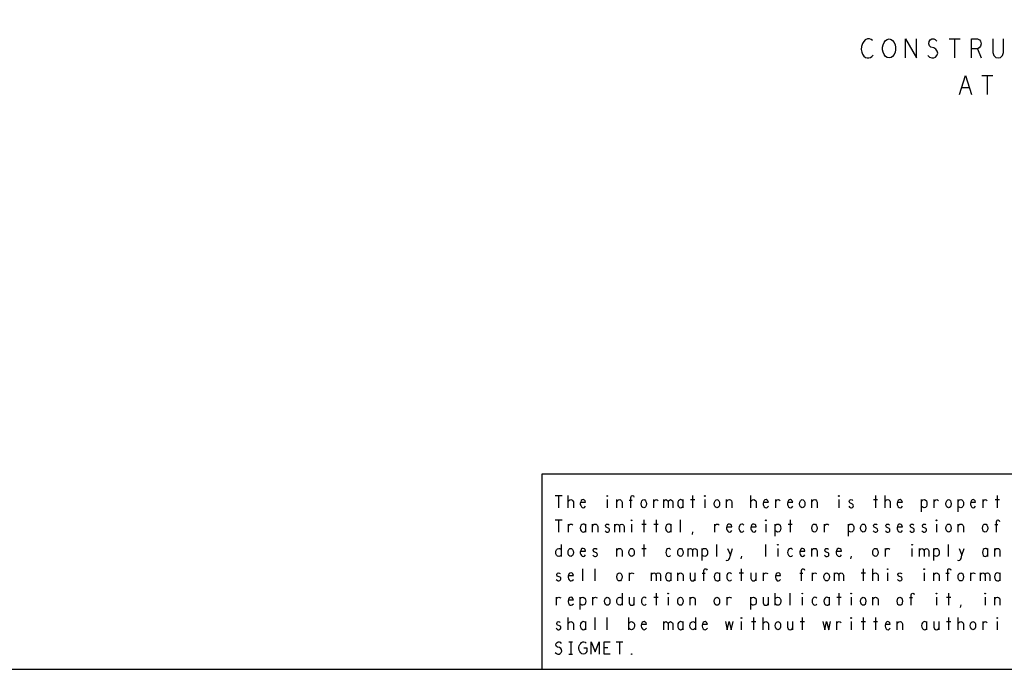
# Model space of a CAD drawing. Extents: x 28 to 61, y 25 to 46.
# Tile 32 of 50: x 44.5 to 52.6, y 25 to 30.3. Entities that reach past the tile are written whole.
import ezdxf

# ---------------------------------------------------------------- set-up
doc = ezdxf.new("R2010")
doc.units = 0
doc.layers.add('RVP8-IFD_F_fab', color=2, linetype='CONTINUOUS')

msp = doc.modelspace()

# ---------------------------------------------------------------- linework, layer by layer
at = {"layer": 'RVP8-IFD_F_fab'}
for points in [[(27.97, 24.965), (60.97, 24.965), (60.97, 45.965), (27.97, 45.965), (27.97, 24.965), (27.97, 24.965)], [(51.619, 29.98), (51.603, 29.983), (51.59, 29.993), (51.578, 30.009), (51.57, 30.027), (51.566, 30.048), (51.566, 30.068), (51.57, 30.089), (51.578, 30.107), (51.59, 30.123), (51.603, 30.133), (51.619, 30.136), (51.635, 30.133), (51.648, 30.123), (51.66, 30.107), (51.668, 30.089), (51.672, 30.068), (51.672, 30.048), (51.668, 30.027), (51.66, 30.009), (51.648, 29.993), (51.635, 29.983), (51.619, 29.98)], [(49.307, 26.383), (49.305, 26.385), (49.305, 26.388), (49.307, 26.39), (49.31, 26.388), (49.31, 26.385), (49.307, 26.383)], [(49.607, 26.29), (49.6, 26.292), (49.592, 26.298), (49.587, 26.31), (49.585, 26.323), (49.587, 26.337), (49.592, 26.348), (49.6, 26.355), (49.607, 26.357), (49.615, 26.355), (49.622, 26.348), (49.627, 26.337), (49.629, 26.323), (49.627, 26.31), (49.622, 26.298), (49.615, 26.292), (49.607, 26.29)], [(50.107, 26.383), (50.105, 26.385), (50.105, 26.388), (50.107, 26.39), (50.11, 26.388), (50.11, 26.385), (50.107, 26.383)], [(50.207, 26.29), (50.2, 26.292), (50.192, 26.298), (50.187, 26.31), (50.185, 26.323), (50.187, 26.337), (50.192, 26.348), (50.2, 26.355), (50.207, 26.357), (50.215, 26.355), (50.223, 26.348), (50.227, 26.337), (50.229, 26.323), (50.227, 26.31), (50.223, 26.298), (50.215, 26.292), (50.207, 26.29)], [(50.907, 26.29), (50.9, 26.292), (50.892, 26.298), (50.887, 26.31), (50.885, 26.323), (50.887, 26.337), (50.892, 26.348), (50.9, 26.355), (50.907, 26.357), (50.915, 26.355), (50.922, 26.348), (50.927, 26.337), (50.929, 26.323), (50.927, 26.31), (50.922, 26.298), (50.915, 26.292), (50.907, 26.29)], [(51.207, 26.383), (51.205, 26.385), (51.205, 26.388), (51.207, 26.39), (51.21, 26.388), (51.21, 26.385), (51.207, 26.383)], [(52.107, 26.29), (52.1, 26.292), (52.092, 26.298), (52.087, 26.31), (52.085, 26.323), (52.087, 26.337), (52.092, 26.348), (52.1, 26.355), (52.107, 26.357), (52.115, 26.355), (52.122, 26.348), (52.127, 26.337), (52.129, 26.323), (52.127, 26.31), (52.122, 26.298), (52.115, 26.292), (52.107, 26.29)], [(49.507, 26.183), (49.505, 26.185), (49.505, 26.188), (49.507, 26.19), (49.51, 26.188), (49.51, 26.185), (49.507, 26.183)], [(50.607, 26.183), (50.605, 26.185), (50.605, 26.188), (50.607, 26.19), (50.61, 26.188), (50.61, 26.185), (50.607, 26.183)], [(52.007, 26.183), (52.005, 26.185), (52.005, 26.188), (52.007, 26.19), (52.01, 26.188), (52.01, 26.185), (52.007, 26.183)], [(51.007, 26.09), (51, 26.092), (50.992, 26.098), (50.987, 26.11), (50.985, 26.123), (50.987, 26.137), (50.992, 26.148), (51, 26.155), (51.007, 26.157), (51.015, 26.155), (51.022, 26.148), (51.027, 26.137), (51.029, 26.123), (51.027, 26.11), (51.022, 26.098), (51.015, 26.092), (51.007, 26.09)], [(51.407, 26.09), (51.4, 26.092), (51.392, 26.098), (51.387, 26.11), (51.385, 26.123), (51.387, 26.137), (51.392, 26.148), (51.4, 26.155), (51.407, 26.157), (51.415, 26.155), (51.422, 26.148), (51.427, 26.137), (51.429, 26.123), (51.427, 26.11), (51.422, 26.098), (51.415, 26.092), (51.407, 26.09)], [(52.107, 26.09), (52.1, 26.092), (52.092, 26.098), (52.087, 26.11), (52.085, 26.123), (52.087, 26.137), (52.092, 26.148), (52.1, 26.155), (52.107, 26.157), (52.115, 26.155), (52.122, 26.148), (52.127, 26.137), (52.129, 26.123), (52.127, 26.11), (52.122, 26.098), (52.115, 26.092), (52.107, 26.09)], [(52.407, 26.09), (52.4, 26.092), (52.392, 26.098), (52.387, 26.11), (52.385, 26.123), (52.387, 26.137), (52.392, 26.148), (52.4, 26.155), (52.407, 26.157), (52.415, 26.155), (52.422, 26.148), (52.427, 26.137), (52.429, 26.123), (52.427, 26.11), (52.422, 26.098), (52.415, 26.092), (52.407, 26.09)], [(49.007, 25.89), (49, 25.892), (48.992, 25.898), (48.987, 25.91), (48.985, 25.923), (48.987, 25.937), (48.992, 25.948), (49, 25.955), (49.007, 25.957), (49.015, 25.955), (49.022, 25.948), (49.027, 25.937), (49.029, 25.923), (49.027, 25.91), (49.022, 25.898), (49.015, 25.892), (49.007, 25.89)], [(49.507, 25.89), (49.5, 25.892), (49.492, 25.898), (49.487, 25.91), (49.485, 25.923), (49.487, 25.937), (49.492, 25.948), (49.5, 25.955), (49.507, 25.957), (49.515, 25.955), (49.522, 25.948), (49.527, 25.937), (49.529, 25.923), (49.527, 25.91), (49.522, 25.898), (49.515, 25.892), (49.507, 25.89)], [(49.907, 25.89), (49.9, 25.892), (49.892, 25.898), (49.887, 25.91), (49.885, 25.923), (49.887, 25.937), (49.892, 25.948), (49.9, 25.955), (49.907, 25.957), (49.915, 25.955), (49.922, 25.948), (49.927, 25.937), (49.929, 25.923), (49.927, 25.91), (49.922, 25.898), (49.915, 25.892), (49.907, 25.89)], [(50.707, 25.983), (50.705, 25.985), (50.705, 25.988), (50.707, 25.99), (50.71, 25.988), (50.71, 25.985), (50.707, 25.983)], [(51.507, 25.89), (51.5, 25.892), (51.492, 25.898), (51.487, 25.91), (51.485, 25.923), (51.487, 25.937), (51.492, 25.948), (51.5, 25.955), (51.507, 25.957), (51.515, 25.955), (51.522, 25.948), (51.527, 25.937), (51.529, 25.923), (51.527, 25.91), (51.522, 25.898), (51.515, 25.892), (51.507, 25.89)], [(51.807, 25.983), (51.805, 25.985), (51.805, 25.988), (51.807, 25.99), (51.81, 25.988), (51.81, 25.985), (51.807, 25.983)], [(51.607, 25.783), (51.605, 25.785), (51.605, 25.788), (51.607, 25.79), (51.61, 25.788), (51.61, 25.785), (51.607, 25.783)], [(51.907, 25.783), (51.905, 25.785), (51.905, 25.788), (51.907, 25.79), (51.91, 25.788), (51.91, 25.785), (51.907, 25.783)], [(49.407, 25.69), (49.4, 25.692), (49.392, 25.698), (49.387, 25.71), (49.385, 25.723), (49.387, 25.737), (49.392, 25.748), (49.4, 25.755), (49.407, 25.757), (49.415, 25.755), (49.422, 25.748), (49.427, 25.737), (49.429, 25.723), (49.427, 25.71), (49.422, 25.698), (49.415, 25.692), (49.407, 25.69)], [(51.107, 25.69), (51.1, 25.692), (51.092, 25.698), (51.087, 25.71), (51.085, 25.723), (51.087, 25.737), (51.092, 25.748), (51.1, 25.755), (51.107, 25.757), (51.115, 25.755), (51.122, 25.748), (51.127, 25.737), (51.129, 25.723), (51.127, 25.71), (51.122, 25.698), (51.115, 25.692), (51.107, 25.69)], [(52.207, 25.69), (52.2, 25.692), (52.192, 25.698), (52.187, 25.71), (52.185, 25.723), (52.187, 25.737), (52.192, 25.748), (52.2, 25.755), (52.207, 25.757), (52.215, 25.755), (52.223, 25.748), (52.227, 25.737), (52.229, 25.723), (52.227, 25.71), (52.223, 25.698), (52.215, 25.692), (52.207, 25.69)], [(49.307, 25.49), (49.3, 25.492), (49.293, 25.498), (49.287, 25.51), (49.285, 25.523), (49.287, 25.537), (49.293, 25.548), (49.3, 25.555), (49.307, 25.557), (49.315, 25.555), (49.322, 25.548), (49.327, 25.537), (49.329, 25.523), (49.327, 25.51), (49.322, 25.498), (49.315, 25.492), (49.307, 25.49)], [(49.807, 25.583), (49.805, 25.585), (49.805, 25.588), (49.807, 25.59), (49.81, 25.588), (49.81, 25.585), (49.807, 25.583)], [(49.907, 25.49), (49.9, 25.492), (49.892, 25.498), (49.887, 25.51), (49.885, 25.523), (49.887, 25.537), (49.892, 25.548), (49.9, 25.555), (49.907, 25.557), (49.915, 25.555), (49.922, 25.548), (49.927, 25.537), (49.929, 25.523), (49.927, 25.51), (49.922, 25.498), (49.915, 25.492), (49.907, 25.49)], [(50.207, 25.49), (50.2, 25.492), (50.192, 25.498), (50.187, 25.51), (50.185, 25.523), (50.187, 25.537), (50.192, 25.548), (50.2, 25.555), (50.207, 25.557), (50.215, 25.555), (50.223, 25.548), (50.227, 25.537), (50.229, 25.523), (50.227, 25.51), (50.223, 25.498), (50.215, 25.492), (50.207, 25.49)], [(50.907, 25.583), (50.905, 25.585), (50.905, 25.588), (50.907, 25.59), (50.91, 25.588), (50.91, 25.585), (50.907, 25.583)], [(51.307, 25.583), (51.305, 25.585), (51.305, 25.588), (51.307, 25.59), (51.31, 25.588), (51.31, 25.585), (51.307, 25.583)], [(51.407, 25.49), (51.4, 25.492), (51.392, 25.498), (51.387, 25.51), (51.385, 25.523), (51.387, 25.537), (51.392, 25.548), (51.4, 25.555), (51.407, 25.557), (51.415, 25.555), (51.422, 25.548), (51.427, 25.537), (51.429, 25.523), (51.427, 25.51), (51.422, 25.498), (51.415, 25.492), (51.407, 25.49)], [(51.707, 25.49), (51.7, 25.492), (51.692, 25.498), (51.687, 25.51), (51.685, 25.523), (51.687, 25.537), (51.692, 25.548), (51.7, 25.555), (51.707, 25.557), (51.715, 25.555), (51.723, 25.548), (51.727, 25.537), (51.729, 25.523), (51.727, 25.51), (51.723, 25.498), (51.715, 25.492), (51.707, 25.49)], [(52.007, 25.583), (52.005, 25.585), (52.005, 25.588), (52.007, 25.59), (52.01, 25.588), (52.01, 25.585), (52.007, 25.583)], [(52.407, 25.583), (52.405, 25.585), (52.405, 25.588), (52.407, 25.59), (52.41, 25.588), (52.41, 25.585), (52.407, 25.583)], [(50.407, 25.383), (50.405, 25.385), (50.405, 25.388), (50.407, 25.39), (50.41, 25.388), (50.41, 25.385), (50.407, 25.383)], [(51.307, 25.383), (51.305, 25.385), (51.305, 25.388), (51.307, 25.39), (51.31, 25.388), (51.31, 25.385), (51.307, 25.383)], [(52.507, 25.383), (52.505, 25.385), (52.505, 25.388), (52.507, 25.39), (52.51, 25.388), (52.51, 25.385), (52.507, 25.383)], [(50.707, 25.29), (50.7, 25.292), (50.692, 25.298), (50.687, 25.31), (50.685, 25.323), (50.687, 25.337), (50.692, 25.348), (50.7, 25.355), (50.707, 25.357), (50.715, 25.355), (50.723, 25.348), (50.727, 25.337), (50.729, 25.323), (50.727, 25.31), (50.723, 25.298), (50.715, 25.292), (50.707, 25.29)], [(52.307, 25.29), (52.3, 25.292), (52.293, 25.298), (52.287, 25.31), (52.285, 25.323), (52.287, 25.337), (52.293, 25.348), (52.3, 25.355), (52.307, 25.357), (52.315, 25.355), (52.322, 25.348), (52.327, 25.337), (52.329, 25.323), (52.327, 25.31), (52.322, 25.298), (52.315, 25.292), (52.307, 25.29)], [(49.507, 25.087), (49.505, 25.088), (49.505, 25.092), (49.507, 25.093), (49.51, 25.092), (49.51, 25.088), (49.507, 25.087), (49.507, 25.087)]]:
    msp.add_lwpolyline(points, close=True, dxfattribs=at)
for points in [[(51.483, 30.123), (51.471, 30.131), (51.458, 30.136), (51.442, 30.136), (51.424, 30.128), (51.411, 30.115), (51.401, 30.1), (51.393, 30.074), (51.391, 30.05), (51.395, 30.027), (51.401, 30.011), (51.413, 29.996), (51.426, 29.985), (51.44, 29.98), (51.454, 29.98), (51.467, 29.985), (51.479, 29.993), (51.489, 30.003)], [(51.753, 29.98), (51.753, 30.136), (51.843, 29.98), (51.843, 30.136)], [(51.936, 30.001), (51.952, 29.988), (51.969, 29.98), (51.985, 29.98), (52, 29.988), (52.012, 30.001), (52.018, 30.019), (52.014, 30.037), (52.004, 30.053), (51.987, 30.063), (51.963, 30.068), (51.95, 30.079), (51.944, 30.097), (51.948, 30.115), (51.957, 30.128), (51.971, 30.136), (51.985, 30.136), (51.998, 30.131), (52.01, 30.118)], [(52.111, 30.136), (52.201, 30.136)], [(52.156, 30.136), (52.156, 29.98)], [(52.296, 29.98), (52.296, 30.136), (52.345, 30.136), (52.36, 30.128), (52.37, 30.118), (52.374, 30.097), (52.37, 30.076), (52.358, 30.063), (52.345, 30.055), (52.296, 30.055)], [(52.471, 30.136), (52.471, 30.024), (52.479, 30.001), (52.494, 29.985), (52.514, 29.98), (52.534, 29.985), (52.549, 30.001), (52.557, 30.024), (52.557, 30.136)], [(52.345, 30.055), (52.374, 29.98)], [(52.197, 29.68), (52.245, 29.836), (52.294, 29.68)], [(52.38, 29.836), (52.469, 29.836)], [(52.424, 29.836), (52.424, 29.68)], [(52.277, 29.735), (52.214, 29.735)], [(54.77, 26.565), (48.77, 26.565), (48.77, 24.965)], [(48.879, 26.39), (48.936, 26.39)], [(48.907, 26.39), (48.907, 26.29)], [(48.986, 26.29), (48.986, 26.39)], [(48.986, 26.342), (48.992, 26.35), (48.999, 26.355), (49.009, 26.357), (49.016, 26.355), (49.025, 26.348), (49.029, 26.338), (49.029, 26.29)], [(49.089, 26.335), (49.129, 26.335), (49.125, 26.347), (49.119, 26.353), (49.11, 26.357), (49.101, 26.355), (49.094, 26.35), (49.089, 26.338), (49.086, 26.328), (49.086, 26.318), (49.089, 26.308), (49.095, 26.298), (49.102, 26.292), (49.111, 26.29), (49.12, 26.293), (49.129, 26.303)], [(49.307, 26.357), (49.307, 26.29)], [(49.386, 26.29), (49.386, 26.357)], [(49.386, 26.34), (49.391, 26.348), (49.399, 26.355), (49.409, 26.357), (49.417, 26.355), (49.425, 26.348), (49.429, 26.337), (49.429, 26.29)], [(49.511, 26.35), (49.486, 26.35)], [(49.5, 26.29), (49.5, 26.375), (49.502, 26.383), (49.507, 26.388), (49.515, 26.39), (49.522, 26.387), (49.526, 26.378)], [(49.69, 26.29), (49.69, 26.357)], [(49.69, 26.343), (49.696, 26.35), (49.702, 26.355), (49.711, 26.357), (49.717, 26.355), (49.725, 26.35)], [(49.77, 26.29), (49.77, 26.357)], [(49.77, 26.338), (49.774, 26.347), (49.78, 26.353), (49.789, 26.357), (49.797, 26.353), (49.804, 26.347), (49.807, 26.338), (49.807, 26.29)], [(49.807, 26.338), (49.811, 26.347), (49.817, 26.353), (49.826, 26.357), (49.835, 26.353), (49.841, 26.347), (49.845, 26.337), (49.845, 26.29)], [(49.93, 26.345), (49.925, 26.352), (49.917, 26.355), (49.909, 26.357), (49.9, 26.353), (49.892, 26.347), (49.887, 26.337), (49.885, 26.323), (49.887, 26.31), (49.892, 26.3), (49.9, 26.293), (49.909, 26.29), (49.917, 26.292), (49.925, 26.297), (49.93, 26.303)], [(49.93, 26.29), (49.93, 26.357)], [(49.99, 26.357), (50.025, 26.357)], [(50.007, 26.39), (50.007, 26.29)], [(50.107, 26.357), (50.107, 26.29)], [(50.286, 26.29), (50.286, 26.357)], [(50.286, 26.34), (50.291, 26.348), (50.299, 26.355), (50.309, 26.357), (50.317, 26.355), (50.325, 26.348), (50.329, 26.337), (50.329, 26.29)], [(50.486, 26.29), (50.486, 26.39)], [(50.486, 26.342), (50.492, 26.35), (50.499, 26.355), (50.509, 26.357), (50.516, 26.355), (50.525, 26.348), (50.529, 26.338), (50.529, 26.29)], [(50.589, 26.335), (50.629, 26.335), (50.625, 26.347), (50.619, 26.353), (50.61, 26.357), (50.601, 26.355), (50.594, 26.35), (50.589, 26.338), (50.586, 26.328), (50.586, 26.318), (50.589, 26.308), (50.595, 26.298), (50.602, 26.292), (50.611, 26.29), (50.62, 26.293), (50.629, 26.303)], [(50.69, 26.29), (50.69, 26.357)], [(50.69, 26.343), (50.696, 26.35), (50.702, 26.355), (50.711, 26.357), (50.717, 26.355), (50.725, 26.35)], [(50.789, 26.335), (50.829, 26.335), (50.825, 26.347), (50.819, 26.353), (50.81, 26.357), (50.801, 26.355), (50.794, 26.35), (50.789, 26.338), (50.786, 26.328), (50.786, 26.318), (50.789, 26.308), (50.795, 26.298), (50.802, 26.292), (50.811, 26.29), (50.82, 26.293), (50.829, 26.303)], [(50.986, 26.29), (50.986, 26.357)], [(50.986, 26.34), (50.991, 26.348), (50.999, 26.355), (51.009, 26.357), (51.017, 26.355), (51.025, 26.348), (51.029, 26.337), (51.029, 26.29)], [(51.207, 26.357), (51.207, 26.29)], [(51.289, 26.302), (51.295, 26.295), (51.304, 26.29), (51.311, 26.29), (51.319, 26.293), (51.324, 26.298), (51.326, 26.305), (51.325, 26.315), (51.32, 26.32), (51.297, 26.33), (51.293, 26.342), (51.295, 26.35), (51.3, 26.355), (51.307, 26.357), (51.315, 26.355), (51.322, 26.35)], [(51.49, 26.357), (51.525, 26.357)], [(51.507, 26.39), (51.507, 26.29)], [(51.586, 26.29), (51.586, 26.39)], [(51.586, 26.342), (51.592, 26.35), (51.599, 26.355), (51.609, 26.357), (51.616, 26.355), (51.625, 26.348), (51.629, 26.338), (51.629, 26.29)], [(51.689, 26.335), (51.729, 26.335), (51.725, 26.347), (51.719, 26.353), (51.71, 26.357), (51.701, 26.355), (51.694, 26.35), (51.689, 26.338), (51.686, 26.328), (51.686, 26.318), (51.689, 26.308), (51.695, 26.298), (51.702, 26.292), (51.711, 26.29), (51.72, 26.293), (51.729, 26.303)], [(51.885, 26.257), (51.885, 26.357)], [(51.885, 26.342), (51.891, 26.35), (51.897, 26.355), (51.907, 26.357), (51.916, 26.355), (51.925, 26.347), (51.929, 26.335), (51.93, 26.323), (51.929, 26.312), (51.925, 26.3), (51.917, 26.293), (51.907, 26.29), (51.899, 26.292), (51.89, 26.297), (51.885, 26.303)], [(51.99, 26.29), (51.99, 26.357)], [(51.99, 26.343), (51.996, 26.35), (52.002, 26.355), (52.011, 26.357), (52.017, 26.355), (52.025, 26.35)], [(52.185, 26.257), (52.185, 26.357)], [(52.185, 26.342), (52.191, 26.35), (52.197, 26.355), (52.207, 26.357), (52.216, 26.355), (52.225, 26.347), (52.229, 26.335), (52.23, 26.323), (52.229, 26.312), (52.225, 26.3), (52.217, 26.293), (52.207, 26.29), (52.199, 26.292), (52.19, 26.297), (52.185, 26.303)], [(52.289, 26.335), (52.329, 26.335), (52.325, 26.347), (52.319, 26.353), (52.31, 26.357), (52.301, 26.355), (52.294, 26.35), (52.289, 26.338), (52.286, 26.328), (52.286, 26.318), (52.289, 26.308), (52.295, 26.298), (52.302, 26.292), (52.311, 26.29), (52.32, 26.293), (52.329, 26.303)], [(52.39, 26.29), (52.39, 26.357)], [(52.39, 26.343), (52.396, 26.35), (52.402, 26.355), (52.411, 26.357), (52.417, 26.355), (52.425, 26.35)], [(52.49, 26.357), (52.525, 26.357)], [(52.507, 26.39), (52.507, 26.29)], [(48.879, 26.19), (48.936, 26.19)], [(48.907, 26.19), (48.907, 26.09)], [(49.607, 26.19), (49.607, 26.09)], [(49.707, 26.19), (49.707, 26.09)], [(49.907, 26.09), (49.907, 26.19)], [(50.807, 26.19), (50.807, 26.09)], [(52.5, 26.09), (52.5, 26.175), (52.502, 26.183), (52.507, 26.188), (52.515, 26.19), (52.522, 26.187), (52.526, 26.178)], [(48.99, 26.09), (48.99, 26.157)], [(48.99, 26.143), (48.996, 26.15), (49.002, 26.155), (49.011, 26.157), (49.017, 26.155), (49.025, 26.15)], [(49.13, 26.145), (49.125, 26.152), (49.117, 26.155), (49.109, 26.157), (49.1, 26.153), (49.092, 26.147), (49.087, 26.137), (49.085, 26.123), (49.087, 26.11), (49.092, 26.1), (49.1, 26.093), (49.109, 26.09), (49.117, 26.092), (49.125, 26.097), (49.13, 26.103)], [(49.13, 26.09), (49.13, 26.157)], [(49.186, 26.09), (49.186, 26.157)], [(49.186, 26.14), (49.191, 26.148), (49.199, 26.155), (49.209, 26.157), (49.217, 26.155), (49.225, 26.148), (49.229, 26.137), (49.229, 26.09)], [(49.289, 26.102), (49.295, 26.095), (49.304, 26.09), (49.311, 26.09), (49.319, 26.093), (49.324, 26.098), (49.326, 26.105), (49.325, 26.115), (49.32, 26.12), (49.297, 26.13), (49.293, 26.142), (49.295, 26.15), (49.3, 26.155), (49.307, 26.157), (49.315, 26.155), (49.322, 26.15)], [(49.37, 26.09), (49.37, 26.157)], [(49.37, 26.138), (49.374, 26.147), (49.38, 26.153), (49.389, 26.157), (49.397, 26.153), (49.404, 26.147), (49.407, 26.138), (49.407, 26.09)], [(49.407, 26.138), (49.411, 26.147), (49.417, 26.153), (49.426, 26.157), (49.435, 26.153), (49.441, 26.147), (49.445, 26.137), (49.445, 26.09)], [(49.507, 26.157), (49.507, 26.09)], [(49.59, 26.157), (49.625, 26.157)], [(49.69, 26.157), (49.725, 26.157)], [(49.83, 26.145), (49.825, 26.152), (49.817, 26.155), (49.809, 26.157), (49.8, 26.153), (49.793, 26.147), (49.787, 26.137), (49.785, 26.123), (49.787, 26.11), (49.793, 26.1), (49.8, 26.093), (49.809, 26.09), (49.817, 26.092), (49.825, 26.097), (49.83, 26.103)], [(49.83, 26.09), (49.83, 26.157)], [(50.005, 26.072), (50.01, 26.093)], [(50.19, 26.09), (50.19, 26.157)], [(50.19, 26.143), (50.196, 26.15), (50.202, 26.155), (50.211, 26.157), (50.217, 26.155), (50.225, 26.15)], [(50.289, 26.135), (50.329, 26.135), (50.325, 26.147), (50.319, 26.153), (50.31, 26.157), (50.301, 26.155), (50.294, 26.15), (50.289, 26.138), (50.286, 26.128), (50.286, 26.118), (50.289, 26.108), (50.295, 26.098), (50.302, 26.092), (50.311, 26.09), (50.32, 26.093), (50.329, 26.103)], [(50.427, 26.148), (50.419, 26.155), (50.411, 26.157), (50.401, 26.153), (50.394, 26.147), (50.389, 26.135), (50.387, 26.123), (50.389, 26.112), (50.394, 26.102), (50.401, 26.093), (50.411, 26.09), (50.42, 26.093), (50.427, 26.1)], [(50.489, 26.135), (50.529, 26.135), (50.525, 26.147), (50.519, 26.153), (50.51, 26.157), (50.501, 26.155), (50.494, 26.15), (50.489, 26.138), (50.486, 26.128), (50.486, 26.118), (50.489, 26.108), (50.495, 26.098), (50.502, 26.092), (50.511, 26.09), (50.52, 26.093), (50.529, 26.103)], [(50.607, 26.157), (50.607, 26.09)], [(50.685, 26.057), (50.685, 26.157)], [(50.685, 26.142), (50.691, 26.15), (50.697, 26.155), (50.707, 26.157), (50.716, 26.155), (50.725, 26.147), (50.729, 26.135), (50.73, 26.123), (50.729, 26.112), (50.725, 26.1), (50.717, 26.093), (50.707, 26.09), (50.699, 26.092), (50.69, 26.097), (50.685, 26.103)], [(50.79, 26.157), (50.825, 26.157)], [(51.09, 26.09), (51.09, 26.157)], [(51.09, 26.143), (51.096, 26.15), (51.102, 26.155), (51.111, 26.157), (51.117, 26.155), (51.125, 26.15)], [(51.285, 26.057), (51.285, 26.157)], [(51.285, 26.142), (51.291, 26.15), (51.297, 26.155), (51.307, 26.157), (51.316, 26.155), (51.325, 26.147), (51.329, 26.135), (51.33, 26.123), (51.329, 26.112), (51.325, 26.1), (51.317, 26.093), (51.307, 26.09), (51.299, 26.092), (51.29, 26.097), (51.285, 26.103)], [(51.489, 26.102), (51.495, 26.095), (51.504, 26.09), (51.511, 26.09), (51.519, 26.093), (51.524, 26.098), (51.526, 26.105), (51.525, 26.115), (51.52, 26.12), (51.497, 26.13), (51.492, 26.142), (51.495, 26.15), (51.5, 26.155), (51.507, 26.157), (51.515, 26.155), (51.522, 26.15)], [(51.589, 26.102), (51.595, 26.095), (51.604, 26.09), (51.611, 26.09), (51.619, 26.093), (51.624, 26.098), (51.626, 26.105), (51.625, 26.115), (51.62, 26.12), (51.597, 26.13), (51.592, 26.142), (51.595, 26.15), (51.6, 26.155), (51.607, 26.157), (51.615, 26.155), (51.622, 26.15)], [(51.689, 26.135), (51.729, 26.135), (51.725, 26.147), (51.719, 26.153), (51.71, 26.157), (51.701, 26.155), (51.694, 26.15), (51.689, 26.138), (51.686, 26.128), (51.686, 26.118), (51.689, 26.108), (51.695, 26.098), (51.702, 26.092), (51.711, 26.09), (51.72, 26.093), (51.729, 26.103)], [(51.789, 26.102), (51.795, 26.095), (51.804, 26.09), (51.811, 26.09), (51.819, 26.093), (51.824, 26.098), (51.826, 26.105), (51.825, 26.115), (51.82, 26.12), (51.797, 26.13), (51.793, 26.142), (51.795, 26.15), (51.8, 26.155), (51.807, 26.157), (51.815, 26.155), (51.822, 26.15)], [(51.889, 26.102), (51.895, 26.095), (51.904, 26.09), (51.911, 26.09), (51.919, 26.093), (51.924, 26.098), (51.926, 26.105), (51.925, 26.115), (51.92, 26.12), (51.897, 26.13), (51.892, 26.142), (51.895, 26.15), (51.9, 26.155), (51.907, 26.157), (51.915, 26.155), (51.922, 26.15)], [(52.007, 26.157), (52.007, 26.09)], [(52.186, 26.09), (52.186, 26.157)], [(52.186, 26.14), (52.191, 26.148), (52.199, 26.155), (52.209, 26.157), (52.217, 26.155), (52.225, 26.148), (52.229, 26.137), (52.229, 26.09)], [(52.511, 26.15), (52.486, 26.15)], [(48.93, 25.905), (48.925, 25.897), (48.917, 25.892), (48.909, 25.89), (48.899, 25.893), (48.891, 25.902), (48.886, 25.912), (48.885, 25.923), (48.886, 25.935), (48.891, 25.945), (48.899, 25.953), (48.909, 25.957), (48.917, 25.955), (48.924, 25.952), (48.93, 25.945)], [(48.93, 25.99), (48.93, 25.89)], [(49.089, 25.935), (49.129, 25.935), (49.125, 25.947), (49.119, 25.953), (49.11, 25.957), (49.101, 25.955), (49.094, 25.95), (49.089, 25.938), (49.086, 25.928), (49.086, 25.918), (49.089, 25.908), (49.095, 25.898), (49.102, 25.892), (49.111, 25.89), (49.12, 25.893), (49.129, 25.903)], [(49.189, 25.902), (49.195, 25.895), (49.204, 25.89), (49.211, 25.89), (49.219, 25.893), (49.224, 25.898), (49.226, 25.905), (49.225, 25.915), (49.22, 25.92), (49.197, 25.93), (49.192, 25.942), (49.195, 25.95), (49.2, 25.955), (49.207, 25.957), (49.215, 25.955), (49.223, 25.95)], [(49.386, 25.89), (49.386, 25.957)], [(49.386, 25.94), (49.391, 25.948), (49.399, 25.955), (49.409, 25.957), (49.417, 25.955), (49.425, 25.948), (49.429, 25.937), (49.429, 25.89)], [(49.59, 25.957), (49.625, 25.957)], [(49.607, 25.99), (49.607, 25.89)], [(49.827, 25.948), (49.819, 25.955), (49.811, 25.957), (49.801, 25.953), (49.794, 25.947), (49.789, 25.935), (49.787, 25.923), (49.789, 25.912), (49.794, 25.902), (49.801, 25.893), (49.811, 25.89), (49.82, 25.893), (49.827, 25.9)], [(49.97, 25.89), (49.97, 25.957)], [(49.97, 25.938), (49.974, 25.947), (49.98, 25.953), (49.989, 25.957), (49.997, 25.953), (50.004, 25.947), (50.007, 25.938), (50.007, 25.89)], [(50.007, 25.938), (50.011, 25.947), (50.017, 25.953), (50.026, 25.957), (50.035, 25.953), (50.041, 25.947), (50.045, 25.937), (50.045, 25.89)], [(50.085, 25.857), (50.085, 25.957)], [(50.085, 25.942), (50.091, 25.95), (50.097, 25.955), (50.107, 25.957), (50.116, 25.955), (50.125, 25.947), (50.129, 25.935), (50.13, 25.923), (50.129, 25.912), (50.125, 25.9), (50.117, 25.893), (50.107, 25.89), (50.099, 25.892), (50.09, 25.897), (50.085, 25.903)], [(50.207, 25.89), (50.207, 25.99)], [(50.281, 25.86), (50.289, 25.857), (50.299, 25.86), (50.305, 25.867), (50.31, 25.875), (50.317, 25.902), (50.334, 25.957)], [(50.294, 25.957), (50.317, 25.902)], [(50.607, 25.89), (50.607, 25.99)], [(50.707, 25.957), (50.707, 25.89)], [(50.827, 25.948), (50.819, 25.955), (50.811, 25.957), (50.801, 25.953), (50.794, 25.947), (50.789, 25.935), (50.787, 25.923), (50.789, 25.912), (50.794, 25.902), (50.801, 25.893), (50.811, 25.89), (50.82, 25.893), (50.827, 25.9)], [(50.889, 25.935), (50.929, 25.935), (50.925, 25.947), (50.919, 25.953), (50.91, 25.957), (50.901, 25.955), (50.894, 25.95), (50.889, 25.938), (50.886, 25.928), (50.886, 25.918), (50.889, 25.908), (50.895, 25.898), (50.902, 25.892), (50.911, 25.89), (50.92, 25.893), (50.929, 25.903)], [(50.986, 25.89), (50.986, 25.957)], [(50.986, 25.94), (50.991, 25.948), (50.999, 25.955), (51.009, 25.957), (51.017, 25.955), (51.025, 25.948), (51.029, 25.937), (51.029, 25.89)], [(51.089, 25.902), (51.095, 25.895), (51.104, 25.89), (51.111, 25.89), (51.119, 25.893), (51.124, 25.898), (51.126, 25.905), (51.125, 25.915), (51.12, 25.92), (51.097, 25.93), (51.092, 25.942), (51.095, 25.95), (51.1, 25.955), (51.107, 25.957), (51.115, 25.955), (51.122, 25.95)], [(51.189, 25.935), (51.229, 25.935), (51.225, 25.947), (51.219, 25.953), (51.21, 25.957), (51.201, 25.955), (51.194, 25.95), (51.189, 25.938), (51.186, 25.928), (51.186, 25.918), (51.189, 25.908), (51.195, 25.898), (51.202, 25.892), (51.211, 25.89), (51.22, 25.893), (51.229, 25.903)], [(51.59, 25.89), (51.59, 25.957)], [(51.59, 25.943), (51.596, 25.95), (51.602, 25.955), (51.611, 25.957), (51.617, 25.955), (51.625, 25.95)], [(51.807, 25.957), (51.807, 25.89)], [(51.87, 25.89), (51.87, 25.957)], [(51.87, 25.938), (51.874, 25.947), (51.88, 25.953), (51.889, 25.957), (51.897, 25.953), (51.904, 25.947), (51.907, 25.938), (51.907, 25.89)], [(51.907, 25.938), (51.911, 25.947), (51.917, 25.953), (51.926, 25.957), (51.935, 25.953), (51.941, 25.947), (51.945, 25.937), (51.945, 25.89)], [(51.985, 25.857), (51.985, 25.957)], [(51.985, 25.942), (51.991, 25.95), (51.997, 25.955), (52.007, 25.957), (52.016, 25.955), (52.025, 25.947), (52.029, 25.935), (52.03, 25.923), (52.029, 25.912), (52.025, 25.9), (52.017, 25.893), (52.007, 25.89), (51.999, 25.892), (51.99, 25.897), (51.985, 25.903)], [(52.107, 25.89), (52.107, 25.99)], [(52.181, 25.86), (52.189, 25.857), (52.199, 25.86), (52.205, 25.867), (52.21, 25.875), (52.217, 25.902), (52.234, 25.957)], [(52.194, 25.957), (52.217, 25.902)], [(52.43, 25.945), (52.425, 25.952), (52.417, 25.955), (52.409, 25.957), (52.4, 25.953), (52.392, 25.947), (52.387, 25.937), (52.385, 25.923), (52.387, 25.91), (52.392, 25.9), (52.4, 25.893), (52.409, 25.89), (52.417, 25.892), (52.425, 25.897), (52.43, 25.903)], [(52.43, 25.89), (52.43, 25.957)], [(52.486, 25.89), (52.486, 25.957)], [(52.486, 25.94), (52.491, 25.948), (52.499, 25.955), (52.509, 25.957), (52.517, 25.955), (52.525, 25.948), (52.529, 25.937), (52.529, 25.89)], [(50.405, 25.872), (50.41, 25.893)], [(51.305, 25.872), (51.31, 25.893)], [(49.107, 25.69), (49.107, 25.79)], [(49.207, 25.69), (49.207, 25.79)], [(50.1, 25.69), (50.1, 25.775), (50.102, 25.783), (50.107, 25.788), (50.115, 25.79), (50.122, 25.787), (50.126, 25.778)], [(50.407, 25.79), (50.407, 25.69)], [(50.9, 25.69), (50.9, 25.775), (50.902, 25.783), (50.907, 25.788), (50.915, 25.79), (50.922, 25.787), (50.926, 25.778)], [(51.407, 25.79), (51.407, 25.69)], [(51.486, 25.69), (51.486, 25.79)], [(52.1, 25.69), (52.1, 25.775), (52.102, 25.783), (52.107, 25.788), (52.115, 25.79), (52.122, 25.787), (52.126, 25.778)], [(48.889, 25.702), (48.895, 25.695), (48.904, 25.69), (48.911, 25.69), (48.919, 25.693), (48.924, 25.698), (48.926, 25.705), (48.925, 25.715), (48.92, 25.72), (48.897, 25.73), (48.892, 25.742), (48.895, 25.75), (48.9, 25.755), (48.907, 25.757), (48.915, 25.755), (48.922, 25.75)], [(48.989, 25.735), (49.029, 25.735), (49.025, 25.747), (49.019, 25.753), (49.01, 25.757), (49.001, 25.755), (48.994, 25.75), (48.989, 25.738), (48.986, 25.728), (48.986, 25.718), (48.989, 25.708), (48.995, 25.698), (49.002, 25.692), (49.011, 25.69), (49.02, 25.693), (49.029, 25.703)], [(49.49, 25.69), (49.49, 25.757)], [(49.49, 25.743), (49.496, 25.75), (49.502, 25.755), (49.511, 25.757), (49.517, 25.755), (49.525, 25.75)], [(49.67, 25.69), (49.67, 25.757)], [(49.67, 25.738), (49.674, 25.747), (49.68, 25.753), (49.689, 25.757), (49.697, 25.753), (49.704, 25.747), (49.707, 25.738), (49.707, 25.69)], [(49.707, 25.738), (49.711, 25.747), (49.717, 25.753), (49.726, 25.757), (49.735, 25.753), (49.741, 25.747), (49.745, 25.737), (49.745, 25.69)], [(49.83, 25.745), (49.825, 25.752), (49.817, 25.755), (49.809, 25.757), (49.8, 25.753), (49.793, 25.747), (49.787, 25.737), (49.785, 25.723), (49.787, 25.71), (49.793, 25.7), (49.8, 25.693), (49.809, 25.69), (49.817, 25.692), (49.825, 25.697), (49.83, 25.703)], [(49.83, 25.69), (49.83, 25.757)], [(49.886, 25.69), (49.886, 25.757)], [(49.886, 25.74), (49.891, 25.748), (49.899, 25.755), (49.909, 25.757), (49.917, 25.755), (49.925, 25.748), (49.929, 25.737), (49.929, 25.69)], [(49.986, 25.757), (49.986, 25.71), (49.991, 25.698), (49.999, 25.692), (50.007, 25.69), (50.016, 25.692), (50.024, 25.698), (50.029, 25.71)], [(50.029, 25.69), (50.029, 25.757)], [(50.111, 25.75), (50.086, 25.75)], [(50.23, 25.745), (50.225, 25.752), (50.217, 25.755), (50.209, 25.757), (50.2, 25.753), (50.192, 25.747), (50.187, 25.737), (50.185, 25.723), (50.187, 25.71), (50.192, 25.7), (50.2, 25.693), (50.209, 25.69), (50.217, 25.692), (50.225, 25.697), (50.23, 25.703)], [(50.23, 25.69), (50.23, 25.757)], [(50.327, 25.748), (50.319, 25.755), (50.311, 25.757), (50.301, 25.753), (50.294, 25.747), (50.289, 25.735), (50.287, 25.723), (50.289, 25.712), (50.294, 25.702), (50.301, 25.693), (50.311, 25.69), (50.32, 25.693), (50.327, 25.7)], [(50.39, 25.757), (50.425, 25.757)], [(50.486, 25.757), (50.486, 25.71), (50.491, 25.698), (50.499, 25.692), (50.507, 25.69), (50.516, 25.692), (50.524, 25.698), (50.529, 25.71)], [(50.529, 25.69), (50.529, 25.757)], [(50.59, 25.69), (50.59, 25.757)], [(50.59, 25.743), (50.596, 25.75), (50.602, 25.755), (50.611, 25.757), (50.617, 25.755), (50.625, 25.75)], [(50.689, 25.735), (50.729, 25.735), (50.725, 25.747), (50.719, 25.753), (50.71, 25.757), (50.701, 25.755), (50.694, 25.75), (50.689, 25.738), (50.686, 25.728), (50.686, 25.718), (50.689, 25.708), (50.695, 25.698), (50.702, 25.692), (50.711, 25.69), (50.72, 25.693), (50.729, 25.703)], [(50.911, 25.75), (50.886, 25.75)], [(50.99, 25.69), (50.99, 25.757)], [(50.99, 25.743), (50.996, 25.75), (51.002, 25.755), (51.011, 25.757), (51.017, 25.755), (51.025, 25.75)], [(51.17, 25.69), (51.17, 25.757)], [(51.17, 25.738), (51.174, 25.747), (51.18, 25.753), (51.189, 25.757), (51.197, 25.753), (51.204, 25.747), (51.207, 25.738), (51.207, 25.69)], [(51.207, 25.738), (51.211, 25.747), (51.217, 25.753), (51.226, 25.757), (51.235, 25.753), (51.241, 25.747), (51.245, 25.737), (51.245, 25.69)], [(51.39, 25.757), (51.425, 25.757)], [(51.486, 25.742), (51.492, 25.75), (51.499, 25.755), (51.509, 25.757), (51.516, 25.755), (51.525, 25.748), (51.529, 25.738), (51.529, 25.69)], [(51.607, 25.757), (51.607, 25.69)], [(51.689, 25.702), (51.695, 25.695), (51.704, 25.69), (51.711, 25.69), (51.719, 25.693), (51.724, 25.698), (51.726, 25.705), (51.725, 25.715), (51.72, 25.72), (51.697, 25.73), (51.692, 25.742), (51.695, 25.75), (51.7, 25.755), (51.707, 25.757), (51.715, 25.755), (51.723, 25.75)], [(51.907, 25.757), (51.907, 25.69)], [(51.986, 25.69), (51.986, 25.757)], [(51.986, 25.74), (51.991, 25.748), (51.999, 25.755), (52.009, 25.757), (52.017, 25.755), (52.025, 25.748), (52.029, 25.737), (52.029, 25.69)], [(52.111, 25.75), (52.086, 25.75)], [(52.29, 25.69), (52.29, 25.757)], [(52.29, 25.743), (52.296, 25.75), (52.302, 25.755), (52.311, 25.757), (52.317, 25.755), (52.325, 25.75)], [(52.37, 25.69), (52.37, 25.757)], [(52.37, 25.738), (52.374, 25.747), (52.38, 25.753), (52.389, 25.757), (52.397, 25.753), (52.404, 25.747), (52.407, 25.738), (52.407, 25.69)], [(52.407, 25.738), (52.411, 25.747), (52.417, 25.753), (52.426, 25.757), (52.435, 25.753), (52.441, 25.747), (52.445, 25.737), (52.445, 25.69)], [(52.53, 25.745), (52.525, 25.752), (52.517, 25.755), (52.509, 25.757), (52.5, 25.753), (52.492, 25.747), (52.487, 25.737), (52.485, 25.723), (52.487, 25.71), (52.492, 25.7), (52.5, 25.693), (52.509, 25.69), (52.517, 25.692), (52.525, 25.697), (52.53, 25.703)], [(52.53, 25.69), (52.53, 25.757)], [(48.89, 25.49), (48.89, 25.557)], [(48.89, 25.543), (48.896, 25.55), (48.902, 25.555), (48.911, 25.557), (48.917, 25.555), (48.925, 25.55)], [(48.989, 25.535), (49.029, 25.535), (49.025, 25.547), (49.019, 25.553), (49.01, 25.557), (49.001, 25.555), (48.994, 25.55), (48.989, 25.538), (48.986, 25.528), (48.986, 25.518), (48.989, 25.508), (48.995, 25.498), (49.002, 25.492), (49.011, 25.49), (49.02, 25.493), (49.029, 25.503)], [(49.085, 25.457), (49.085, 25.557)], [(49.085, 25.542), (49.091, 25.55), (49.097, 25.555), (49.107, 25.557), (49.116, 25.555), (49.125, 25.547), (49.129, 25.535), (49.13, 25.523), (49.129, 25.512), (49.125, 25.5), (49.117, 25.493), (49.107, 25.49), (49.099, 25.492), (49.09, 25.497), (49.085, 25.503)], [(49.19, 25.49), (49.19, 25.557)], [(49.19, 25.543), (49.196, 25.55), (49.202, 25.555), (49.211, 25.557), (49.217, 25.555), (49.225, 25.55)], [(49.43, 25.505), (49.425, 25.497), (49.417, 25.492), (49.409, 25.49), (49.399, 25.493), (49.391, 25.502), (49.386, 25.512), (49.385, 25.523), (49.386, 25.535), (49.391, 25.545), (49.399, 25.553), (49.409, 25.557), (49.417, 25.555), (49.424, 25.552), (49.43, 25.545)], [(49.43, 25.59), (49.43, 25.49)], [(49.486, 25.557), (49.486, 25.51), (49.491, 25.498), (49.499, 25.492), (49.507, 25.49), (49.516, 25.492), (49.524, 25.498), (49.529, 25.51)], [(49.529, 25.49), (49.529, 25.557)], [(49.627, 25.548), (49.619, 25.555), (49.611, 25.557), (49.601, 25.553), (49.594, 25.547), (49.589, 25.535), (49.587, 25.523), (49.589, 25.512), (49.594, 25.502), (49.601, 25.493), (49.611, 25.49), (49.62, 25.493), (49.627, 25.5)], [(49.69, 25.557), (49.725, 25.557)], [(49.707, 25.59), (49.707, 25.49)], [(49.807, 25.557), (49.807, 25.49)], [(49.986, 25.49), (49.986, 25.557)], [(49.986, 25.54), (49.991, 25.548), (49.999, 25.555), (50.009, 25.557), (50.017, 25.555), (50.025, 25.548), (50.029, 25.537), (50.029, 25.49)], [(50.29, 25.49), (50.29, 25.557)], [(50.29, 25.543), (50.296, 25.55), (50.302, 25.555), (50.311, 25.557), (50.317, 25.555), (50.325, 25.55)], [(50.485, 25.457), (50.485, 25.557)], [(50.485, 25.542), (50.491, 25.55), (50.497, 25.555), (50.507, 25.557), (50.516, 25.555), (50.525, 25.547), (50.529, 25.535), (50.53, 25.523), (50.529, 25.512), (50.525, 25.5), (50.517, 25.493), (50.507, 25.49), (50.499, 25.492), (50.49, 25.497), (50.485, 25.503)], [(50.586, 25.557), (50.586, 25.51), (50.591, 25.498), (50.599, 25.492), (50.607, 25.49), (50.616, 25.492), (50.624, 25.498), (50.629, 25.51)], [(50.629, 25.49), (50.629, 25.557)], [(50.685, 25.49), (50.685, 25.59)], [(50.685, 25.54), (50.691, 25.55), (50.699, 25.555), (50.706, 25.557), (50.717, 25.553), (50.725, 25.547), (50.73, 25.535), (50.73, 25.522), (50.727, 25.508), (50.723, 25.498), (50.714, 25.492), (50.706, 25.49), (50.699, 25.492), (50.691, 25.497), (50.685, 25.505)], [(50.807, 25.49), (50.807, 25.59)], [(50.907, 25.557), (50.907, 25.49)], [(51.027, 25.548), (51.019, 25.555), (51.011, 25.557), (51.001, 25.553), (50.994, 25.547), (50.989, 25.535), (50.987, 25.523), (50.989, 25.512), (50.994, 25.502), (51.001, 25.493), (51.011, 25.49), (51.02, 25.493), (51.027, 25.5)], [(51.13, 25.545), (51.125, 25.552), (51.117, 25.555), (51.109, 25.557), (51.1, 25.553), (51.092, 25.547), (51.087, 25.537), (51.085, 25.523), (51.087, 25.51), (51.092, 25.5), (51.1, 25.493), (51.109, 25.49), (51.117, 25.492), (51.125, 25.497), (51.13, 25.503)], [(51.13, 25.49), (51.13, 25.557)], [(51.19, 25.557), (51.225, 25.557)], [(51.207, 25.59), (51.207, 25.49)], [(51.307, 25.557), (51.307, 25.49)], [(51.486, 25.49), (51.486, 25.557)], [(51.486, 25.54), (51.491, 25.548), (51.499, 25.555), (51.509, 25.557), (51.517, 25.555), (51.525, 25.548), (51.529, 25.537), (51.529, 25.49)], [(51.811, 25.55), (51.786, 25.55)], [(51.8, 25.49), (51.8, 25.575), (51.802, 25.583), (51.807, 25.588), (51.815, 25.59), (51.822, 25.587), (51.826, 25.578)], [(52.007, 25.557), (52.007, 25.49)], [(52.09, 25.557), (52.125, 25.557)], [(52.107, 25.59), (52.107, 25.49)], [(52.407, 25.557), (52.407, 25.49)], [(52.486, 25.49), (52.486, 25.557)], [(52.486, 25.54), (52.491, 25.548), (52.499, 25.555), (52.509, 25.557), (52.517, 25.555), (52.525, 25.548), (52.529, 25.537), (52.529, 25.49)], [(52.205, 25.472), (52.21, 25.493)], [(48.986, 25.29), (48.986, 25.39)], [(49.207, 25.29), (49.207, 25.39)], [(49.307, 25.29), (49.307, 25.39)], [(49.485, 25.29), (49.485, 25.39)], [(50.03, 25.39), (50.03, 25.29)], [(50.507, 25.39), (50.507, 25.29)], [(50.586, 25.29), (50.586, 25.39)], [(50.907, 25.39), (50.907, 25.29)], [(51.407, 25.39), (51.407, 25.29)], [(51.507, 25.39), (51.507, 25.29)], [(52.107, 25.39), (52.107, 25.29)], [(52.186, 25.29), (52.186, 25.39)], [(48.889, 25.302), (48.895, 25.295), (48.904, 25.29), (48.911, 25.29), (48.919, 25.293), (48.924, 25.298), (48.926, 25.305), (48.925, 25.315), (48.92, 25.32), (48.897, 25.33), (48.892, 25.342), (48.895, 25.35), (48.9, 25.355), (48.907, 25.357), (48.915, 25.355), (48.922, 25.35)], [(48.986, 25.342), (48.992, 25.35), (48.999, 25.355), (49.009, 25.357), (49.016, 25.355), (49.025, 25.348), (49.029, 25.338), (49.029, 25.29)], [(49.13, 25.345), (49.125, 25.352), (49.117, 25.355), (49.109, 25.357), (49.1, 25.353), (49.092, 25.347), (49.087, 25.337), (49.085, 25.323), (49.087, 25.31), (49.092, 25.3), (49.1, 25.293), (49.109, 25.29), (49.117, 25.292), (49.125, 25.297), (49.13, 25.303)], [(49.13, 25.29), (49.13, 25.357)], [(49.485, 25.34), (49.491, 25.35), (49.499, 25.355), (49.506, 25.357), (49.517, 25.353), (49.525, 25.347), (49.53, 25.335), (49.53, 25.322), (49.527, 25.308), (49.522, 25.298), (49.514, 25.292), (49.506, 25.29), (49.499, 25.292), (49.491, 25.297), (49.485, 25.305)], [(49.589, 25.335), (49.629, 25.335), (49.625, 25.347), (49.619, 25.353), (49.61, 25.357), (49.601, 25.355), (49.594, 25.35), (49.589, 25.338), (49.586, 25.328), (49.586, 25.318), (49.589, 25.308), (49.595, 25.298), (49.602, 25.292), (49.611, 25.29), (49.62, 25.293), (49.629, 25.303)], [(49.77, 25.29), (49.77, 25.357)], [(49.77, 25.338), (49.774, 25.347), (49.78, 25.353), (49.789, 25.357), (49.797, 25.353), (49.804, 25.347), (49.807, 25.338), (49.807, 25.29)], [(49.807, 25.338), (49.811, 25.347), (49.817, 25.353), (49.826, 25.357), (49.835, 25.353), (49.841, 25.347), (49.845, 25.337), (49.845, 25.29)], [(49.93, 25.345), (49.925, 25.352), (49.917, 25.355), (49.909, 25.357), (49.9, 25.353), (49.892, 25.347), (49.887, 25.337), (49.885, 25.323), (49.887, 25.31), (49.892, 25.3), (49.9, 25.293), (49.909, 25.29), (49.917, 25.292), (49.925, 25.297), (49.93, 25.303)], [(49.93, 25.29), (49.93, 25.357)], [(50.03, 25.305), (50.025, 25.297), (50.017, 25.292), (50.009, 25.29), (49.999, 25.293), (49.991, 25.302), (49.986, 25.312), (49.985, 25.323), (49.986, 25.335), (49.991, 25.345), (49.999, 25.353), (50.009, 25.357), (50.017, 25.355), (50.024, 25.352), (50.03, 25.345)], [(50.089, 25.335), (50.129, 25.335), (50.125, 25.347), (50.119, 25.353), (50.11, 25.357), (50.101, 25.355), (50.094, 25.35), (50.089, 25.338), (50.086, 25.328), (50.086, 25.318), (50.089, 25.308), (50.095, 25.298), (50.102, 25.292), (50.111, 25.29), (50.12, 25.293), (50.129, 25.303)], [(50.276, 25.357), (50.291, 25.29), (50.307, 25.357), (50.324, 25.29), (50.339, 25.357)], [(50.407, 25.357), (50.407, 25.29)], [(50.49, 25.357), (50.525, 25.357)], [(50.586, 25.342), (50.592, 25.35), (50.599, 25.355), (50.609, 25.357), (50.616, 25.355), (50.625, 25.348), (50.629, 25.338), (50.629, 25.29)], [(50.786, 25.357), (50.786, 25.31), (50.791, 25.298), (50.799, 25.292), (50.807, 25.29), (50.816, 25.292), (50.824, 25.298), (50.829, 25.31)], [(50.829, 25.29), (50.829, 25.357)], [(50.89, 25.357), (50.925, 25.357)], [(51.076, 25.357), (51.091, 25.29), (51.107, 25.357), (51.124, 25.29), (51.139, 25.357)], [(51.19, 25.29), (51.19, 25.357)], [(51.19, 25.343), (51.196, 25.35), (51.202, 25.355), (51.211, 25.357), (51.217, 25.355), (51.225, 25.35)], [(51.307, 25.357), (51.307, 25.29)], [(51.39, 25.357), (51.425, 25.357)], [(51.49, 25.357), (51.525, 25.357)], [(51.589, 25.335), (51.629, 25.335), (51.625, 25.347), (51.619, 25.353), (51.61, 25.357), (51.601, 25.355), (51.594, 25.35), (51.589, 25.338), (51.586, 25.328), (51.586, 25.318), (51.589, 25.308), (51.595, 25.298), (51.602, 25.292), (51.611, 25.29), (51.62, 25.293), (51.629, 25.303)], [(51.686, 25.29), (51.686, 25.357)], [(51.686, 25.34), (51.691, 25.348), (51.699, 25.355), (51.709, 25.357), (51.717, 25.355), (51.725, 25.348), (51.729, 25.337), (51.729, 25.29)], [(51.93, 25.345), (51.925, 25.352), (51.917, 25.355), (51.909, 25.357), (51.9, 25.353), (51.892, 25.347), (51.887, 25.337), (51.885, 25.323), (51.887, 25.31), (51.892, 25.3), (51.9, 25.293), (51.909, 25.29), (51.917, 25.292), (51.925, 25.297), (51.93, 25.303)], [(51.93, 25.29), (51.93, 25.357)], [(51.986, 25.357), (51.986, 25.31), (51.991, 25.298), (51.999, 25.292), (52.007, 25.29), (52.016, 25.292), (52.024, 25.298), (52.029, 25.31)], [(52.029, 25.29), (52.029, 25.357)], [(52.09, 25.357), (52.125, 25.357)], [(52.186, 25.342), (52.192, 25.35), (52.199, 25.355), (52.209, 25.357), (52.216, 25.355), (52.225, 25.348), (52.229, 25.338), (52.229, 25.29)], [(52.39, 25.29), (52.39, 25.357)], [(52.39, 25.343), (52.396, 25.35), (52.402, 25.355), (52.411, 25.357), (52.417, 25.355), (52.425, 25.35)], [(52.507, 25.357), (52.507, 25.29)], [(48.881, 25.103), (48.891, 25.095), (48.902, 25.09), (48.912, 25.09), (48.922, 25.095), (48.93, 25.103), (48.934, 25.115), (48.931, 25.127), (48.925, 25.137), (48.914, 25.143), (48.899, 25.147), (48.89, 25.153), (48.886, 25.165), (48.889, 25.177), (48.895, 25.185), (48.904, 25.19), (48.912, 25.19), (48.921, 25.187), (48.929, 25.178)], [(48.992, 25.19), (49.022, 25.19)], [(49.007, 25.19), (49.007, 25.09)], [(49.115, 25.14), (49.14, 25.14), (49.14, 25.11), (49.132, 25.1), (49.124, 25.093), (49.111, 25.09), (49.099, 25.093), (49.09, 25.1), (49.082, 25.11), (49.077, 25.122), (49.075, 25.135), (49.075, 25.147), (49.077, 25.157), (49.082, 25.168), (49.09, 25.178), (49.097, 25.185), (49.107, 25.19), (49.116, 25.19), (49.126, 25.187), (49.134, 25.18)], [(49.175, 25.09), (49.175, 25.19), (49.207, 25.107), (49.24, 25.19), (49.24, 25.09)], [(49.332, 25.09), (49.282, 25.09), (49.282, 25.19), (49.332, 25.19)], [(49.312, 25.142), (49.282, 25.142)], [(49.379, 25.19), (49.436, 25.19)], [(49.407, 25.19), (49.407, 25.09)], [(48.992, 25.09), (49.022, 25.09)]]:
    msp.add_lwpolyline(points, dxfattribs=at)

doc.saveas('drawing.dxf')
